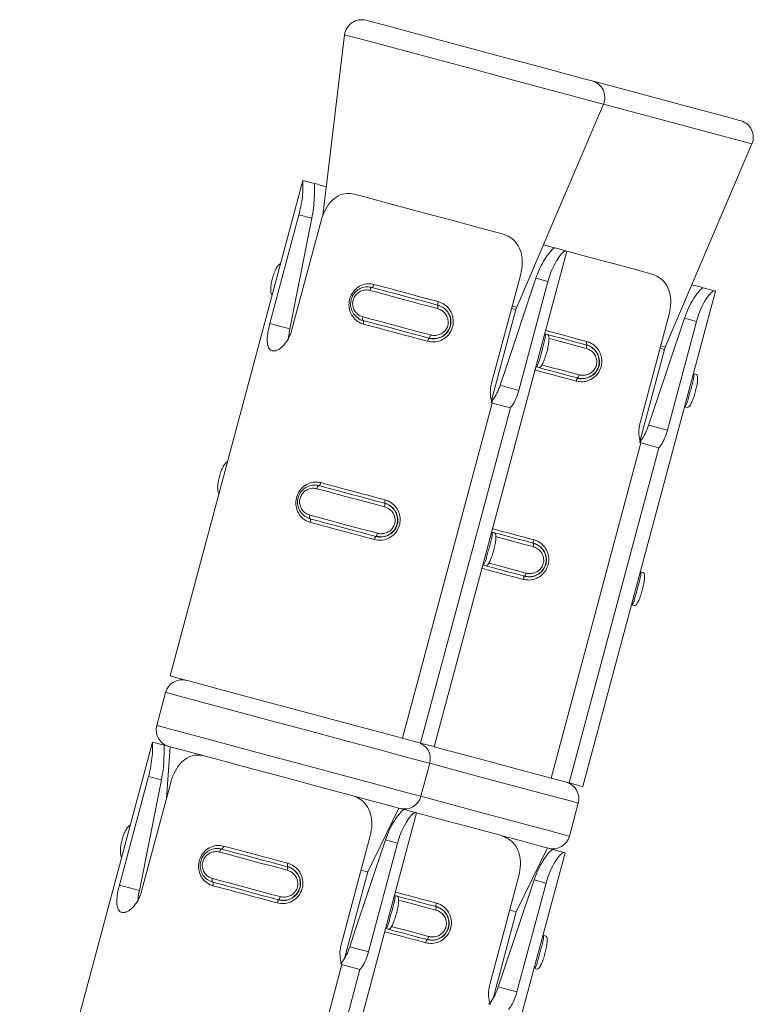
# Model space of a CAD drawing. Header units: millimetres. Extents: x -172 to 1038, y -1779 to -162.
# Tile 46 of 63: x 61 to 83, y -191 to -162. Entities that reach past the tile are written whole.
import ezdxf

# ---------------------------------------------------------------- set-up
doc = ezdxf.new("R2010")
doc.units = ezdxf.units.MM

msp = doc.modelspace()

# ---------------------------------------------------------------- linework, layer by layer
at = {"color": 7, "linetype": 'Continuous', "lineweight": 15}
for p, q in [((70.985, -162.276), (70.348, -167.559)), ((76.018, -170.244), (78.555, -164.304)), ((80.364, -171.409), (82.901, -165.469)), ((69.76, -166.533), (65.877, -181.022)), ((69.76, -166.533), (70.107, -166.626)), ((68.795, -170.72), (69.647, -167.538)), ((69.647, -167.538), (70.025, -167.639)), ((70.025, -167.639), (69.38, -170.877)), ((70.297, -167.712), (69.444, -170.894)), ((73.605, -183.092), (77.487, -168.604)), ((77.455, -168.595), (77.131, -168.508)), ((77.455, -168.595), (77.487, -168.604)), ((75.283, -172.459), (76.135, -169.277)), ((76.933, -169.49), (76.08, -172.672)), ((76.933, -169.49), (76.58, -169.396)), ((77.952, -184.257), (81.834, -169.768)), ((81.801, -169.76), (81.477, -169.673)), ((81.801, -169.76), (81.834, -169.768)), ((73.715, -170.181), (73.709, -170.179)), ((75.283, -172.965), (75.994, -170.311)), ((79.63, -173.623), (80.482, -170.441)), ((81.279, -170.655), (80.427, -173.837)), ((81.279, -170.655), (80.926, -170.56)), ((68.795, -170.72), (69.38, -170.877)), ((73.456, -171.147), (73.451, -171.145)), ((76.843, -171.019), (76.923, -171.041)), ((78.061, -171.346), (78.056, -171.344)), ((79.63, -174.129), (80.341, -171.476)), ((76.584, -171.985), (76.665, -172.007)), ((77.802, -172.311), (77.797, -172.31)), ((81.189, -172.184), (81.27, -172.205)), ((76.08, -172.672), (75.533, -172.525)), ((72.677, -182.844), (75.303, -173.043)), ((75.834, -173.185), (73.208, -182.986)), ((75.303, -173.043), (75.834, -173.185)), ((80.931, -173.15), (81.011, -173.171)), ((80.427, -173.837), (79.879, -173.69)), ((77.023, -184.008), (79.65, -174.207)), ((80.181, -174.35), (77.555, -184.151)), ((79.65, -174.207), (80.181, -174.35)), ((72.162, -175.976), (72.156, -175.975)), ((71.903, -176.942), (71.898, -176.941)), ((75.29, -176.815), (75.37, -176.836)), ((76.508, -177.141), (76.503, -177.14)), ((75.031, -177.78), (75.112, -177.802)), ((76.25, -178.107), (76.244, -178.106)), ((79.636, -177.979), (79.717, -178.001)), ((79.378, -178.945), (79.458, -178.967)), ((65.748, -181.505), (65.489, -182.471)), ((65.36, -182.954), (61.478, -197.443)), ((65.36, -182.954), (65.707, -183.047)), ((72.677, -182.844), (72.801, -182.877)), ((73.208, -182.986), (72.801, -182.877)), ((65.876, -183.092), (65.77, -184.604)), ((73.217, -184.541), (73.475, -183.575)), ((64.395, -187.141), (65.247, -183.959)), ((65.625, -184.06), (64.98, -187.298)), ((65.897, -184.133), (65.044, -187.315)), ((65.247, -183.959), (65.625, -184.06)), ((77.023, -184.008), (77.148, -184.042)), ((77.555, -184.151), (77.148, -184.042)), ((77.563, -185.706), (77.822, -184.74)), ((69.205, -199.513), (73.087, -185.024)), ((71.66, -186.754), (72.571, -184.886)), ((73.055, -185.016), (72.731, -184.929)), ((73.055, -185.016), (73.087, -185.024)), ((70.883, -188.879), (71.736, -185.697)), ((72.533, -185.911), (71.68, -189.093)), ((72.533, -185.911), (72.18, -185.816)), ((73.552, -200.678), (77.434, -186.189)), ((76.006, -187.918), (76.918, -186.051)), ((77.401, -186.18), (77.077, -186.093)), ((77.401, -186.18), (77.434, -186.189)), ((69.315, -186.602), (69.309, -186.6)), ((70.981, -189.286), (71.66, -186.754)), ((75.23, -190.044), (76.082, -186.862)), ((76.879, -187.076), (76.027, -190.258)), ((76.879, -187.076), (76.527, -186.981)), ((64.395, -187.141), (64.98, -187.298)), ((69.056, -187.568), (69.051, -187.566)), ((72.443, -187.44), (72.523, -187.461)), ((73.661, -187.766), (73.656, -187.765)), ((75.328, -190.451), (76.006, -187.918)), ((72.184, -188.406), (72.265, -188.427)), ((73.403, -188.732), (73.397, -188.731)), ((76.789, -188.604), (76.87, -188.626)), ((71.68, -189.093), (71.133, -188.946)), ((68.277, -199.264), (70.903, -189.463)), ((71.434, -189.606), (68.808, -199.407)), ((70.903, -189.463), (71.434, -189.606)), ((76.531, -189.57), (76.611, -189.592)), ((76.027, -190.258), (75.479, -190.111))]:
    msp.add_line(p, q, dxfattribs=at)
at = {"color": 8, "linetype": 'Continuous', "lineweight": 15}
msp.add_line((71.166, -162.324), (70.985, -162.276), dxfattribs=at)
at = {"color": 7, "linetype": 'Continuous', "lineweight": 15, "flags": 128}
for points in [[(71.611, -161.853), (71.645, -161.862), (71.978, -161.951), (72.629, -162.125), (73.528, -162.366), (74.577, -162.647), (75.664, -162.939), (76.669, -163.208), (77.485, -163.427), (78.023, -163.571), (78.224, -163.624), (78.224, -163.625)], [(78.224, -163.625), (78.924, -163.812), (80.01, -164.103), (81.016, -164.373), (81.832, -164.591), (82.369, -164.735), (82.57, -164.789), (82.571, -164.789)], [(70.107, -166.626), (70.157, -166.639), (70.272, -166.67), (70.449, -166.718), (70.45, -166.718)], [(71.275, -166.939), (71.755, -167.068), (72.277, -167.207), (72.828, -167.355), (73.396, -167.507), (73.97, -167.661), (74.536, -167.813), (75.081, -167.959), (75.595, -168.097)], [(76.797, -168.419), (76.954, -168.461), (77.078, -168.494), (77.131, -168.508)], [(77.455, -168.595), (77.743, -168.672), (78.316, -168.826), (78.882, -168.977), (79.428, -169.124), (79.942, -169.261)], [(75.533, -172.525), (75.667, -172.125), (76.58, -169.396)], [(71.781, -169.663), (71.774, -169.663), (71.767, -169.667), (71.76, -169.675), (71.752, -169.685), (71.744, -169.699), (71.737, -169.715), (71.73, -169.733), (71.725, -169.751)], [(73.703, -170.281), (73.456, -170.215), (73.207, -170.148), (72.956, -170.081), (72.706, -170.014), (72.457, -169.947), (72.209, -169.881), (71.965, -169.816), (71.725, -169.751)], [(71.781, -169.663), (72.015, -169.725), (72.253, -169.789), (72.495, -169.854), (72.738, -169.919), (72.982, -169.985), (73.226, -170.05), (73.469, -170.115), (73.709, -170.179)], [(71.841, -169.575), (71.835, -169.594), (71.829, -169.612), (71.822, -169.628), (71.814, -169.641), (71.807, -169.652), (71.799, -169.66), (71.792, -169.664), (71.786, -169.664)], [(71.841, -169.575), (72.07, -169.637), (72.303, -169.699), (72.538, -169.762), (72.775, -169.826), (73.013, -169.889), (73.251, -169.953), (73.487, -170.016), (73.723, -170.079)], [(81.144, -169.583), (81.301, -169.625), (81.424, -169.659), (81.477, -169.673)], [(71.518, -170.524), (71.513, -170.543), (71.51, -170.562), (71.508, -170.579), (71.508, -170.595), (71.51, -170.608), (71.512, -170.618), (71.517, -170.625), (71.522, -170.629)], [(71.518, -170.524), (71.758, -170.588), (72.002, -170.654), (72.25, -170.72), (72.499, -170.787), (72.749, -170.854), (73, -170.921), (73.249, -170.988), (73.496, -171.054)], [(73.451, -171.145), (73.21, -171.081), (72.967, -171.016), (72.723, -170.95), (72.479, -170.885), (72.236, -170.82), (71.995, -170.755), (71.756, -170.691), (71.522, -170.629)], [(71.527, -170.63), (71.532, -170.633), (71.536, -170.64), (71.539, -170.651), (71.54, -170.664), (71.54, -170.679), (71.538, -170.697), (71.535, -170.715), (71.53, -170.734)], [(79.879, -173.69), (80.013, -173.29), (80.926, -170.56)], [(73.412, -171.239), (73.177, -171.176), (72.94, -171.112), (72.702, -171.048), (72.464, -170.985), (72.227, -170.921), (71.992, -170.858), (71.76, -170.796), (71.53, -170.734)], [(76.923, -171.041), (77.084, -171.084), (77.328, -171.149), (77.572, -171.215), (77.815, -171.28), (78.056, -171.344)], [(77.797, -172.31), (77.556, -172.246), (77.314, -172.18), (77.07, -172.115), (76.826, -172.05), (76.665, -172.007)], [(70.228, -175.458), (70.222, -175.459), (70.214, -175.463), (70.207, -175.47), (70.199, -175.481), (70.191, -175.494), (70.184, -175.51), (70.177, -175.528), (70.172, -175.547)], [(72.15, -176.077), (71.903, -176.011), (71.654, -175.944), (71.404, -175.877), (71.153, -175.81), (70.904, -175.743), (70.656, -175.677), (70.412, -175.611), (70.172, -175.547)], [(70.228, -175.458), (70.462, -175.521), (70.7, -175.585), (70.942, -175.649), (71.185, -175.715), (71.429, -175.78), (71.673, -175.845), (71.916, -175.91), (72.156, -175.975)], [(70.288, -175.371), (70.283, -175.39), (70.276, -175.407), (70.269, -175.423), (70.261, -175.437), (70.254, -175.448), (70.246, -175.455), (70.239, -175.459), (70.233, -175.46)], [(70.288, -175.371), (70.517, -175.432), (70.75, -175.495), (70.985, -175.558), (71.222, -175.621), (71.46, -175.685), (71.698, -175.749), (71.935, -175.812), (72.17, -175.875)], [(69.965, -176.319), (69.96, -176.339), (69.957, -176.357), (69.955, -176.375), (69.955, -176.39), (69.957, -176.403), (69.96, -176.414), (69.964, -176.421), (69.969, -176.424)], [(69.965, -176.319), (70.205, -176.384), (70.449, -176.449), (70.697, -176.516), (70.946, -176.582), (71.196, -176.65), (71.447, -176.717), (71.696, -176.783), (71.943, -176.85)], [(71.898, -176.941), (71.657, -176.876), (71.414, -176.811), (71.17, -176.746), (70.926, -176.681), (70.683, -176.615), (70.442, -176.551), (70.203, -176.487), (69.969, -176.424)], [(69.974, -176.426), (69.98, -176.429), (69.984, -176.436), (69.986, -176.446), (69.987, -176.459), (69.987, -176.475), (69.985, -176.492), (69.982, -176.511), (69.978, -176.53)], [(71.859, -177.034), (71.624, -176.971), (71.387, -176.908), (71.149, -176.844), (70.911, -176.78), (70.674, -176.717), (70.439, -176.654), (70.207, -176.591), (69.978, -176.53)], [(75.37, -176.836), (75.531, -176.879), (75.776, -176.945), (76.019, -177.01), (76.262, -177.075), (76.503, -177.14)], [(76.244, -178.106), (76.004, -178.041), (75.761, -177.976), (75.517, -177.911), (75.273, -177.845), (75.112, -177.802)], [(65.877, -181.022), (65.878, -181.022), (66.077, -181.075), (66.606, -181.217), (67.418, -181.435), (68.44, -181.708), (69.579, -182.014), (70.733, -182.323), (71.798, -182.608), (72.677, -182.844)], [(65.707, -183.047), (65.757, -183.06), (65.843, -183.083)], [(66.875, -183.36), (66.218, -183.184), (65.878, -183.093), (65.843, -183.083)], [(73.208, -182.986), (73.558, -183.08), (73.605, -183.092)], [(66.875, -183.36), (67.355, -183.488), (67.877, -183.628), (68.428, -183.776), (68.996, -183.928), (69.57, -184.082), (70.136, -184.233), (70.681, -184.38), (71.195, -184.517)], [(73.605, -183.092), (73.926, -183.178), (75.08, -183.488), (76.145, -183.773), (77.023, -184.008)], [(77.555, -184.151), (77.905, -184.245), (77.952, -184.257)], [(72.604, -184.895), (72.604, -184.895), (72.398, -184.84), (71.848, -184.692), (71.222, -184.524)], [(72.604, -184.895), (72.678, -184.915), (72.731, -184.929)], [(73.055, -185.016), (73.343, -185.093), (73.916, -185.246), (74.482, -185.398), (75.028, -185.544), (75.542, -185.682)], [(71.133, -188.946), (71.267, -188.546), (72.18, -185.816)], [(76.951, -186.06), (76.95, -186.059), (76.745, -186.004), (76.195, -185.857), (75.557, -185.686)], [(67.381, -186.083), (67.375, -186.084), (67.367, -186.088), (67.36, -186.095), (67.352, -186.106), (67.344, -186.12), (67.337, -186.136), (67.33, -186.153), (67.325, -186.172)], [(69.303, -186.702), (69.056, -186.636), (68.807, -186.569), (68.557, -186.502), (68.306, -186.435), (68.057, -186.368), (67.809, -186.302), (67.565, -186.236), (67.325, -186.172)], [(67.381, -186.083), (67.615, -186.146), (67.853, -186.21), (68.095, -186.275), (68.338, -186.34), (68.582, -186.405), (68.826, -186.471), (69.069, -186.536), (69.309, -186.6)], [(67.441, -185.996), (67.436, -186.015), (67.429, -186.032), (67.422, -186.048), (67.414, -186.062), (67.407, -186.073), (67.399, -186.081), (67.392, -186.085), (67.386, -186.085)], [(67.441, -185.996), (67.67, -186.057), (67.903, -186.12), (68.138, -186.183), (68.375, -186.246), (68.613, -186.31), (68.851, -186.374), (69.088, -186.437), (69.323, -186.5)], [(76.951, -186.06), (77.024, -186.079), (77.077, -186.093)], [(71.466, -186.702), (71.593, -186.736), (71.66, -186.754)], [(67.118, -186.945), (67.113, -186.964), (67.11, -186.982), (67.108, -187), (67.108, -187.015), (67.11, -187.029), (67.112, -187.039), (67.117, -187.046), (67.122, -187.049)], [(67.118, -186.945), (67.358, -187.009), (67.602, -187.075), (67.85, -187.141), (68.099, -187.208), (68.349, -187.275), (68.6, -187.342), (68.849, -187.409), (69.096, -187.475)], [(69.051, -187.566), (68.81, -187.502), (68.567, -187.437), (68.323, -187.371), (68.079, -187.306), (67.836, -187.241), (67.595, -187.176), (67.356, -187.112), (67.122, -187.049)], [(67.127, -187.051), (67.133, -187.054), (67.137, -187.061), (67.139, -187.071), (67.14, -187.085), (67.14, -187.1), (67.138, -187.118), (67.135, -187.136), (67.131, -187.155)], [(75.479, -190.111), (75.614, -189.71), (76.527, -186.981)], [(69.012, -187.659), (68.777, -187.596), (68.54, -187.533), (68.302, -187.469), (68.064, -187.405), (67.827, -187.342), (67.592, -187.279), (67.36, -187.217), (67.131, -187.155)], [(72.523, -187.461), (72.684, -187.505), (72.929, -187.57), (73.172, -187.635), (73.415, -187.7), (73.656, -187.765)], [(75.813, -187.867), (75.939, -187.9), (76.006, -187.918)], [(73.397, -188.731), (73.157, -188.666), (72.914, -188.601), (72.67, -188.536), (72.426, -188.47), (72.263, -188.427)]]:
    msp.add_lwpolyline(points, dxfattribs=at)
at = {"color": 8, "linetype": 'Continuous', "lineweight": 15, "flags": 128}
for points in [[(78.555, -164.304), (78.555, -164.304), (78.365, -164.253), (77.823, -164.108), (76.983, -163.883), (75.926, -163.6), (74.755, -163.286), (73.586, -162.973), (72.533, -162.691), (71.699, -162.467), (71.166, -162.324)], [(82.901, -165.469), (82.901, -165.469), (82.712, -165.418), (82.17, -165.273), (81.329, -165.048), (80.272, -164.764), (79.102, -164.451), (78.555, -164.304)], [(75.994, -170.311), (75.992, -170.31), (75.867, -170.277)], [(75.886, -170.209), (76.015, -170.243), (76.018, -170.244)], [(76.86, -170.92), (76.885, -170.927), (77.122, -170.99), (77.359, -171.054), (77.597, -171.118), (77.834, -171.181), (78.069, -171.244)], [(78.049, -171.446), (77.802, -171.38), (77.553, -171.313), (77.303, -171.246), (77.053, -171.179), (76.961, -171.154)], [(80.341, -171.476), (80.339, -171.475), (80.214, -171.442)], [(80.232, -171.373), (80.362, -171.408), (80.364, -171.409)], [(77.759, -172.403), (77.524, -172.34), (77.287, -172.277), (77.049, -172.213), (76.811, -172.149), (76.574, -172.086), (76.555, -172.081)], [(76.748, -171.925), (76.846, -171.952), (77.096, -172.019), (77.346, -172.086), (77.595, -172.152), (77.842, -172.219)], [(75.307, -176.716), (75.332, -176.722), (75.569, -176.786), (75.807, -176.85), (76.044, -176.913), (76.281, -176.977), (76.516, -177.04)], [(76.496, -177.241), (76.25, -177.175), (76, -177.109), (75.75, -177.041), (75.5, -176.974), (75.408, -176.95)], [(76.206, -178.199), (75.971, -178.136), (75.734, -178.072), (75.496, -178.009), (75.258, -177.945), (75.021, -177.881), (75.002, -177.876)], [(75.195, -177.721), (75.293, -177.747), (75.543, -177.814), (75.793, -177.881), (76.042, -177.948), (76.289, -178.014)], [(73.475, -183.575), (73.316, -183.533), (72.828, -183.402), (72.054, -183.195), (71.063, -182.929), (69.943, -182.629), (68.794, -182.321), (67.717, -182.032), (66.809, -181.789), (66.149, -181.612), (65.798, -181.518), (65.748, -181.505)], [(65.489, -182.471), (65.539, -182.484), (65.891, -182.578), (66.55, -182.755), (67.458, -182.998), (68.535, -183.287), (69.684, -183.595), (70.804, -183.895), (71.795, -184.16), (72.569, -184.368), (73.057, -184.499), (73.217, -184.541)], [(77.822, -184.74), (77.663, -184.697), (77.175, -184.567), (76.401, -184.359), (75.41, -184.094), (74.29, -183.794), (73.475, -183.575)], [(73.217, -184.541), (74.031, -184.76), (75.151, -185.06), (76.142, -185.325), (76.916, -185.533), (77.404, -185.663), (77.563, -185.706)], [(72.466, -187.342), (72.485, -187.347), (72.722, -187.411), (72.96, -187.475), (73.197, -187.538), (73.434, -187.602), (73.669, -187.665)], [(73.649, -187.867), (73.403, -187.8), (73.153, -187.734), (72.903, -187.667), (72.653, -187.6), (72.561, -187.575)], [(73.359, -188.824), (73.124, -188.761), (72.887, -188.698), (72.649, -188.634), (72.411, -188.57), (72.174, -188.507), (72.155, -188.502)], [(72.348, -188.346), (72.446, -188.372), (72.696, -188.439), (72.946, -188.506), (73.195, -188.573), (73.442, -188.639)]]:
    msp.add_lwpolyline(points, dxfattribs=at)
at = {"color": 7, "linetype": 'Continuous', "lineweight": 15}
for centre, radius, start, end in [((71.481, -162.336), 0.5, 75, 173.1301), ((78.095, -164.108), 0.5, 336.8699, 75), ((82.442, -165.272), 0.5, 336.8699, 75), ((73.859, -170.141), 0.15, 155.7524, 195.3587), ((73.573, -170.222), 0.143, 335.3089, 17.2167), ((76.477, -170.44), 0.5, 156.8699, 165), ((73.561, -171.254), 0.15, 134.6457, 174.2364), ((73.354, -171.041), 0.143, 312.7838, 354.7003), ((78.206, -171.306), 0.15, 155.7508, 195.3687), ((77.92, -171.386), 0.142, 335.2924, 17.2332), ((80.824, -171.605), 0.5, 156.8699, 165), ((77.908, -172.418), 0.15, 134.6446, 174.2519), ((77.7, -172.205), 0.143, 312.7846, 354.7068), ((72.306, -175.937), 0.15, 155.7301, 195.3811), ((72.02, -176.017), 0.143, 335.3065, 17.2024), ((72.008, -177.049), 0.15, 134.5868, 174.2953), ((71.801, -176.836), 0.143, 312.8005, 354.6836), ((76.653, -177.101), 0.15, 155.7616, 195.3663), ((76.367, -177.182), 0.143, 335.3089, 17.2167), ((76.355, -178.214), 0.15, 134.629, 174.2379), ((76.148, -178.001), 0.142, 312.7628, 354.7063), ((66.231, -181.634), 0.5, 75, 165), ((65.972, -182.6), 0.5, 165, 255), ((72.992, -183.446), 0.5, 345, 75), ((77.339, -184.611), 0.5, 345, 75), ((72.734, -184.412), 0.5, 255, 345), ((77.08, -185.577), 0.5, 255, 345), ((69.459, -186.562), 0.15, 155.7428, 195.3684), ((69.173, -186.642), 0.143, 335.3134, 17.2121), ((69.161, -187.674), 0.15, 134.6156, 174.2664), ((68.954, -187.461), 0.143, 312.8005, 354.6836), ((73.806, -187.727), 0.15, 155.7524, 195.3587), ((73.52, -187.807), 0.142, 335.2894, 17.2195), ((73.508, -188.839), 0.15, 134.6457, 174.2364), ((73.3, -188.626), 0.143, 312.7838, 354.7003)]:
    msp.add_arc(centre, radius, start, end, dxfattribs=at)
for points, knots in [([(69.647, -167.538), (69.666, -167.461), (69.712, -167.277), (69.752, -166.999), (69.768, -166.748), (69.766, -166.582), (69.762, -166.535), (69.76, -166.533), (69.76, -166.533)], [0, 0, 0, 0, 0.147067, 0.351354, 0.555296, 0.760033, 0.971383, 1, 1, 1, 1]), ([(70.107, -166.626), (70.105, -166.632), (70.099, -166.644), (70.103, -166.788), (70.1, -167.039), (70.078, -167.335), (70.042, -167.54), (70.025, -167.639)], [0, 0, 0, 0, 0.1732, 0.407731, 0.615907, 0.813568, 1, 1, 1, 1]), ([(71.275, -166.939), (71.18, -166.925), (70.99, -166.896), (70.725, -167.009), (70.51, -167.225), (70.37, -167.475), (70.317, -167.646), (70.297, -167.712)], [0, 0, 0, 0, 0.22711, 0.454909, 0.667253, 0.872127, 1, 1, 1, 1]), ([(76.135, -169.277), (76.157, -169.168), (76.199, -168.951), (76.159, -168.636), (76.036, -168.373), (75.841, -168.185), (75.674, -168.125), (75.595, -168.097)], [0, 0, 0, 0, 0.204172, 0.40838, 0.61232, 0.818129, 1, 1, 1, 1]), ([(76.58, -169.396), (76.618, -169.293), (76.695, -169.088), (76.843, -168.826), (76.981, -168.635), (77.089, -168.521), (77.117, -168.512), (77.131, -168.508)], [0, 0, 0, 0, 0.20132, 0.402867, 0.60171, 0.799283, 1, 1, 1, 1]), ([(77.455, -168.595), (77.433, -168.6), (77.391, -168.611), (77.26, -168.76), (77.116, -168.995), (77.002, -169.252), (76.952, -169.424), (76.933, -169.49)], [0, 0, 0, 0, 0.227118, 0.45491, 0.667253, 0.872124, 1, 1, 1, 1]), ([(69.106, -168.972), (69.102, -168.973), (69.076, -168.976), (69.023, -169.041), (68.954, -169.158), (68.895, -169.313), (68.851, -169.473), (68.825, -169.626), (68.82, -169.759), (68.832, -169.851), (68.854, -169.877), (68.861, -169.886)], [0, 0, 0, 0, 0.022975, 0.161315, 0.300079, 0.433756, 0.559394, 0.680923, 0.804916, 0.935083, 1, 1, 1, 1]), ([(80.482, -170.441), (80.503, -170.333), (80.546, -170.116), (80.506, -169.801), (80.383, -169.537), (80.188, -169.349), (80.02, -169.289), (79.942, -169.261)], [0, 0, 0, 0, 0.204187, 0.408374, 0.612328, 0.818131, 1, 1, 1, 1]), ([(71.53, -170.734), (71.502, -170.725), (71.409, -170.695), (71.277, -170.601), (71.165, -170.444), (71.109, -170.264), (71.109, -170.072), (71.169, -169.88), (71.292, -169.712), (71.463, -169.596), (71.656, -169.544), (71.782, -169.565), (71.841, -169.575)], [0, 0, 0, 0, 0.049967, 0.160723, 0.265969, 0.36526, 0.462978, 0.565674, 0.676016, 0.789422, 0.900464, 1, 1, 1, 1]), ([(71.522, -170.629), (71.522, -170.629), (71.464, -170.629), (71.362, -170.557), (71.238, -170.441), (71.166, -170.279), (71.152, -170.106), (71.193, -169.945), (71.28, -169.809), (71.404, -169.705), (71.557, -169.649), (71.69, -169.636), (71.762, -169.663), (71.781, -169.663), (71.781, -169.663)], [0, 0, 0, 0, 0.000039, 0.112216, 0.224482, 0.337095, 0.445595, 0.547542, 0.646167, 0.746793, 0.852432, 0.963254, 0.999961, 1, 1, 1, 1]), ([(71.725, -169.751), (71.71, -169.748), (71.65, -169.734), (71.543, -169.737), (71.418, -169.784), (71.317, -169.865), (71.247, -169.974), (71.213, -170.104), (71.225, -170.243), (71.286, -170.371), (71.386, -170.474), (71.474, -170.507), (71.518, -170.524)], [0, 0, 0, 0, 0.037278, 0.14982, 0.25627, 0.35642, 0.453443, 0.553219, 0.659995, 0.772417, 0.88591, 1, 1, 1, 1]), ([(80.926, -170.56), (80.965, -170.458), (81.042, -170.253), (81.19, -169.991), (81.328, -169.799), (81.436, -169.686), (81.463, -169.677), (81.477, -169.673)], [0, 0, 0, 0, 0.2013053, 0.4028694, 0.6017067, 0.7992805, 1, 1, 1, 1]), ([(81.801, -169.76), (81.78, -169.765), (81.737, -169.775), (81.606, -169.925), (81.463, -170.159), (81.349, -170.417), (81.299, -170.589), (81.279, -170.655)], [0, 0, 0, 0, 0.227119, 0.454908, 0.667251, 0.872123, 1, 1, 1, 1]), ([(73.723, -170.079), (73.752, -170.089), (73.847, -170.12), (73.986, -170.216), (74.104, -170.374), (74.164, -170.556), (74.167, -170.748), (74.106, -170.94), (73.98, -171.107), (73.803, -171.221), (73.603, -171.271), (73.473, -171.249), (73.412, -171.239)], [0, 0, 0, 0, 0.049963, 0.160721, 0.265973, 0.365253, 0.462976, 0.565668, 0.676017, 0.789428, 0.900471, 1, 1, 1, 1]), ([(73.709, -170.179), (73.709, -170.179), (73.761, -170.205), (73.877, -170.24), (74.002, -170.373), (74.079, -170.532), (74.094, -170.706), (74.053, -170.867), (73.964, -171.003), (73.838, -171.104), (73.679, -171.165), (73.547, -171.161), (73.468, -171.154), (73.451, -171.145), (73.451, -171.145)], [0, 0, 0, 0, 0.000043, 0.112214, 0.224483, 0.3371, 0.445584, 0.547539, 0.646176, 0.746788, 0.852428, 0.963252, 0.999957, 1, 1, 1, 1]), ([(73.456, -171.147), (73.456, -171.147), (73.504, -171.171), (73.622, -171.167), (73.788, -171.137), (73.94, -171.041), (74.048, -170.902), (74.099, -170.741), (74.096, -170.58), (74.042, -170.429), (73.94, -170.293), (73.82, -170.224), (73.741, -170.181), (73.715, -170.181), (73.715, -170.181)], [0, 0, 0, 0, 0.000042, 0.101132, 0.213611, 0.327133, 0.435874, 0.53619, 0.632082, 0.730796, 0.836857, 0.949303, 0.999962, 1, 1, 1, 1]), ([(73.496, -171.054), (73.511, -171.057), (73.573, -171.072), (73.684, -171.069), (73.813, -171.024), (73.917, -170.943), (73.989, -170.835), (74.022, -170.705), (74.008, -170.565), (73.944, -170.436), (73.839, -170.333), (73.748, -170.298), (73.703, -170.281)], [0, 0, 0, 0, 0.037285, 0.149832, 0.256288, 0.35643, 0.453457, 0.553198, 0.659988, 0.772419, 0.885922, 1, 1, 1, 1]), ([(69.444, -170.894), (69.428, -170.945), (69.388, -171.074), (69.284, -171.261), (69.142, -171.422), (68.993, -171.515), (68.864, -171.53), (68.771, -171.465), (68.722, -171.331), (68.717, -171.137), (68.745, -170.923), (68.78, -170.78), (68.795, -170.72)], [0, 0, 0, 0, 0.067543, 0.172846, 0.279378, 0.387322, 0.494689, 0.600405, 0.705953, 0.813029, 0.921039, 1, 1, 1, 1]), ([(69.38, -170.877), (69.364, -170.961), (69.346, -171.052), (69.342, -171.132), (69.341, -171.139)], [0, 0, 0, 0, 0.913798, 1, 1, 1, 1]), ([(76.843, -171.019), (76.843, -171.019), (76.843, -171.019), (76.868, -171.044), (76.855, -171.122), (76.827, -171.25), (76.784, -171.407), (76.741, -171.57), (76.701, -171.719), (76.665, -171.847), (76.629, -171.943), (76.608, -171.985), (76.584, -171.985), (76.584, -171.985), (76.584, -171.985)], [0, 0, 0, 0, 0.0000367, 0.1011228, 0.2136023, 0.3271247, 0.4358707, 0.5361963, 0.6320827, 0.7307875, 0.8368597, 0.9493082, 0.9999633, 1, 1, 1, 1]), ([(76.665, -172.007), (76.665, -172.007), (76.679, -172.007), (76.712, -172), (76.767, -171.92), (76.823, -171.795), (76.875, -171.64), (76.919, -171.479), (76.95, -171.328), (76.967, -171.197), (76.965, -171.095), (76.946, -171.053), (76.928, -171.041), (76.923, -171.041), (76.923, -171.041)], [0, 0, 0, 0, 0.000039, 0.112217, 0.224492, 0.337098, 0.445591, 0.547535, 0.646167, 0.746789, 0.852417, 0.963245, 0.999961, 1, 1, 1, 1]), ([(78.069, -171.244), (78.099, -171.254), (78.194, -171.284), (78.332, -171.38), (78.451, -171.539), (78.511, -171.72), (78.514, -171.913), (78.453, -172.104), (78.327, -172.272), (78.149, -172.386), (77.95, -172.436), (77.82, -172.414), (77.759, -172.403)], [0, 0, 0, 0, 0.049967, 0.160721, 0.265974, 0.365266, 0.462973, 0.565664, 0.676027, 0.789425, 0.900468, 1, 1, 1, 1]), ([(78.056, -171.344), (78.056, -171.344), (78.114, -171.344), (78.221, -171.417), (78.349, -171.534), (78.425, -171.698), (78.441, -171.87), (78.399, -172.032), (78.311, -172.168), (78.184, -172.27), (78.027, -172.325), (77.891, -172.338), (77.816, -172.31), (77.797, -172.31), (77.797, -172.31)], [0, 0, 0, 0, 0.000039, 0.112213, 0.224492, 0.337093, 0.445577, 0.547532, 0.646164, 0.74679, 0.852428, 0.963251, 0.999961, 1, 1, 1, 1]), ([(77.802, -172.311), (77.803, -172.311), (77.851, -172.336), (77.968, -172.332), (78.135, -172.302), (78.287, -172.206), (78.395, -172.067), (78.446, -171.906), (78.442, -171.745), (78.389, -171.592), (78.286, -171.462), (78.169, -171.375), (78.086, -171.358), (78.061, -171.346), (78.061, -171.346)], [0, 0, 0, 0, 0.0000413, 0.1011323, 0.2136118, 0.3271381, 0.4358767, 0.5361947, 0.63207, 0.7307869, 0.8368598, 0.9493053, 0.9999587, 1, 1, 1, 1]), ([(77.842, -172.219), (77.858, -172.222), (77.92, -172.236), (78.03, -172.234), (78.159, -172.189), (78.263, -172.108), (78.336, -172), (78.369, -171.87), (78.355, -171.73), (78.29, -171.601), (78.186, -171.497), (78.095, -171.463), (78.049, -171.446)], [0, 0, 0, 0, 0.037289, 0.149826, 0.256283, 0.356424, 0.453449, 0.553214, 0.660005, 0.772417, 0.885917, 1, 1, 1, 1]), ([(81.189, -172.184), (81.189, -172.184), (81.196, -172.184), (81.211, -172.209), (81.202, -172.287), (81.173, -172.415), (81.131, -172.572), (81.088, -172.734), (81.048, -172.884), (81.012, -173.012), (80.977, -173.108), (80.951, -173.149), (80.934, -173.15), (80.931, -173.15), (80.931, -173.15)], [0, 0, 0, 0, 0.000037, 0.101131, 0.213603, 0.327135, 0.435865, 0.536191, 0.632078, 0.730796, 0.836856, 0.949307, 0.999963, 1, 1, 1, 1]), ([(81.011, -173.171), (81.011, -173.171), (81.026, -173.171), (81.059, -173.164), (81.113, -173.085), (81.17, -172.96), (81.222, -172.805), (81.265, -172.643), (81.297, -172.493), (81.314, -172.36), (81.311, -172.264), (81.293, -172.205), (81.274, -172.214), (81.27, -172.205), (81.27, -172.205)], [0, 0, 0, 0, 0.0000387, 0.1122151, 0.2244867, 0.337104, 0.4455803, 0.5475418, 0.6461734, 0.7467923, 0.8524235, 0.9632456, 0.999957, 1, 1, 1, 1]), ([(75.303, -173.043), (75.3, -173.034), (75.272, -172.961), (75.24, -172.799), (75.249, -172.6), (75.276, -172.488), (75.283, -172.459)], [0, 0, 0, 0, 0.0502493, 0.4520737, 0.854482, 1, 1, 1, 1]), ([(75.261, -173.031), (75.303, -172.979), (75.387, -172.873), (75.476, -172.685), (75.518, -172.566), (75.533, -172.525)], [0, 0, 0, 0, 0.397348, 0.795373, 1, 1, 1, 1]), ([(76.08, -172.672), (76.055, -172.752), (76.006, -172.911), (75.916, -173.083), (75.855, -173.159), (75.834, -173.185)], [0, 0, 0, 0, 0.395903, 0.791664, 1, 1, 1, 1]), ([(79.65, -174.207), (79.647, -174.199), (79.619, -174.126), (79.587, -173.964), (79.596, -173.765), (79.622, -173.653), (79.63, -173.623)], [0, 0, 0, 0, 0.050284, 0.452099, 0.854489, 1, 1, 1, 1]), ([(79.608, -174.196), (79.65, -174.143), (79.733, -174.038), (79.823, -173.85), (79.865, -173.731), (79.879, -173.69)], [0, 0, 0, 0, 0.397354, 0.795381, 1, 1, 1, 1]), ([(80.427, -173.837), (80.402, -173.916), (80.353, -174.076), (80.263, -174.248), (80.202, -174.324), (80.181, -174.35)], [0, 0, 0, 0, 0.395906, 0.7917, 1, 1, 1, 1]), ([(67.553, -174.768), (67.55, -174.768), (67.523, -174.772), (67.47, -174.836), (67.401, -174.954), (67.342, -175.108), (67.298, -175.269), (67.272, -175.422), (67.267, -175.554), (67.279, -175.647), (67.301, -175.673), (67.308, -175.681)], [0, 0, 0, 0, 0.022975, 0.161318, 0.300075, 0.433771, 0.559407, 0.680937, 0.804928, 0.935092, 1, 1, 1, 1]), ([(69.978, -176.53), (69.949, -176.521), (69.856, -176.491), (69.724, -176.396), (69.612, -176.24), (69.556, -176.059), (69.556, -175.867), (69.616, -175.676), (69.739, -175.507), (69.91, -175.391), (70.103, -175.34), (70.229, -175.361), (70.288, -175.371)], [0, 0, 0, 0, 0.049974, 0.160724, 0.265981, 0.365258, 0.462976, 0.56567, 0.676028, 0.789426, 0.900471, 1, 1, 1, 1]), ([(69.969, -176.424), (69.969, -176.424), (69.917, -176.398), (69.806, -176.365), (69.686, -176.233), (69.612, -176.075), (69.599, -175.902), (69.641, -175.74), (69.727, -175.604), (69.851, -175.502), (70.005, -175.44), (70.134, -175.444), (70.211, -175.45), (70.228, -175.458), (70.228, -175.458)], [0, 0, 0, 0, 0.000043, 0.112219, 0.224497, 0.337104, 0.445585, 0.547533, 0.646173, 0.746785, 0.852421, 0.963251, 0.999957, 1, 1, 1, 1]), ([(70.172, -175.547), (70.157, -175.543), (70.097, -175.53), (69.99, -175.533), (69.865, -175.579), (69.764, -175.661), (69.694, -175.77), (69.66, -175.9), (69.672, -176.039), (69.733, -176.167), (69.833, -176.269), (69.921, -176.303), (69.965, -176.319)], [0, 0, 0, 0, 0.037273, 0.149814, 0.256282, 0.356423, 0.453451, 0.553202, 0.659998, 0.772419, 0.88592, 1, 1, 1, 1]), ([(72.17, -175.875), (72.199, -175.885), (72.295, -175.915), (72.433, -176.011), (72.551, -176.17), (72.612, -176.351), (72.614, -176.544), (72.553, -176.735), (72.427, -176.903), (72.25, -177.017), (72.05, -177.067), (71.92, -177.045), (71.859, -177.034)], [0, 0, 0, 0, 0.0499631, 0.1607139, 0.2659702, 0.3652619, 0.4629696, 0.5656756, 0.676029, 0.7894251, 0.9004711, 1, 1, 1, 1]), ([(72.156, -175.975), (72.156, -175.975), (72.213, -175.975), (72.322, -176.048), (72.449, -176.165), (72.526, -176.328), (72.541, -176.501), (72.5, -176.663), (72.412, -176.798), (72.285, -176.901), (72.127, -176.956), (71.992, -176.969), (71.916, -176.941), (71.898, -176.941), (71.898, -176.941)], [0, 0, 0, 0, 0.00003, 0.112218, 0.224482, 0.337086, 0.44559, 0.547549, 0.646166, 0.74679, 0.852431, 0.963256, 0.99997, 1, 1, 1, 1]), ([(71.903, -176.942), (71.903, -176.942), (71.956, -176.942), (72.066, -176.975), (72.236, -176.929), (72.387, -176.837), (72.495, -176.697), (72.546, -176.537), (72.543, -176.376), (72.489, -176.223), (72.387, -176.093), (72.27, -176.007), (72.186, -175.988), (72.162, -175.976), (72.162, -175.976)], [0, 0, 0, 0, 0.000038, 0.101131, 0.213607, 0.327139, 0.435876, 0.536196, 0.632071, 0.730789, 0.836846, 0.949304, 0.999958, 1, 1, 1, 1]), ([(71.943, -176.85), (71.958, -176.853), (72.02, -176.867), (72.131, -176.865), (72.26, -176.82), (72.364, -176.739), (72.436, -176.631), (72.469, -176.501), (72.455, -176.361), (72.391, -176.232), (72.286, -176.128), (72.195, -176.094), (72.15, -176.077)], [0, 0, 0, 0, 0.03728, 0.149828, 0.256285, 0.356427, 0.453449, 0.553213, 0.660003, 0.772415, 0.885911, 1, 1, 1, 1]), ([(75.29, -176.815), (75.29, -176.815), (75.303, -176.815), (75.308, -176.84), (75.304, -176.918), (75.274, -177.046), (75.232, -177.202), (75.188, -177.365), (75.148, -177.515), (75.112, -177.643), (75.078, -177.739), (75.048, -177.78), (75.038, -177.78), (75.031, -177.78), (75.031, -177.78)], [0, 0, 0, 0, 0.000038, 0.101127, 0.213598, 0.327133, 0.435878, 0.536186, 0.632071, 0.730788, 0.836862, 0.949308, 0.999962, 1, 1, 1, 1]), ([(75.112, -177.802), (75.112, -177.802), (75.126, -177.802), (75.159, -177.795), (75.214, -177.716), (75.27, -177.591), (75.322, -177.435), (75.366, -177.274), (75.397, -177.123), (75.414, -176.992), (75.412, -176.89), (75.393, -176.849), (75.375, -176.836), (75.37, -176.836), (75.37, -176.836)], [0, 0, 0, 0, 0.000039, 0.112217, 0.224492, 0.337111, 0.445588, 0.547547, 0.646162, 0.746784, 0.852423, 0.963245, 0.999961, 1, 1, 1, 1]), ([(76.516, -177.04), (76.546, -177.049), (76.641, -177.08), (76.779, -177.176), (76.898, -177.334), (76.958, -177.516), (76.961, -177.708), (76.9, -177.9), (76.774, -178.067), (76.596, -178.182), (76.397, -178.231), (76.267, -178.209), (76.206, -178.199)], [0, 0, 0, 0, 0.049971, 0.160721, 0.265965, 0.365256, 0.462979, 0.565669, 0.676023, 0.789418, 0.900464, 1, 1, 1, 1]), ([(76.503, -177.14), (76.503, -177.14), (76.555, -177.166), (76.671, -177.2), (76.795, -177.333), (76.872, -177.492), (76.888, -177.666), (76.847, -177.828), (76.758, -177.963), (76.632, -178.065), (76.473, -178.125), (76.341, -178.121), (76.261, -178.114), (76.244, -178.106), (76.244, -178.106)], [0, 0, 0, 0, 0.000043, 0.112221, 0.224484, 0.337104, 0.445587, 0.547543, 0.646159, 0.746782, 0.852419, 0.963243, 0.999957, 1, 1, 1, 1]), ([(76.25, -178.107), (76.25, -178.107), (76.304, -178.107), (76.412, -178.14), (76.583, -178.094), (76.734, -178.002), (76.842, -177.862), (76.893, -177.702), (76.889, -177.54), (76.836, -177.389), (76.734, -177.253), (76.614, -177.184), (76.536, -177.141), (76.508, -177.141), (76.508, -177.141)], [0, 0, 0, 0, 0.000037, 0.101128, 0.2136, 0.327124, 0.435865, 0.536185, 0.632079, 0.730797, 0.836854, 0.949309, 0.999963, 1, 1, 1, 1]), ([(76.289, -178.014), (76.305, -178.018), (76.367, -178.032), (76.477, -178.03), (76.606, -177.984), (76.71, -177.904), (76.783, -177.795), (76.816, -177.665), (76.802, -177.525), (76.738, -177.397), (76.633, -177.293), (76.542, -177.259), (76.496, -177.241)], [0, 0, 0, 0, 0.037284, 0.149821, 0.25629, 0.356423, 0.45345, 0.553215, 0.659984, 0.772416, 0.885912, 1, 1, 1, 1]), ([(79.636, -177.979), (79.636, -177.979), (79.65, -177.979), (79.655, -178.004), (79.65, -178.083), (79.62, -178.21), (79.578, -178.367), (79.535, -178.53), (79.495, -178.679), (79.458, -178.807), (79.425, -178.903), (79.395, -178.945), (79.384, -178.945), (79.378, -178.945), (79.378, -178.945)], [0, 0, 0, 0, 0.0000379, 0.1011277, 0.2136072, 0.3271253, 0.4358721, 0.5361975, 0.6320837, 0.7307872, 0.8368555, 0.9493072, 0.9999621, 1, 1, 1, 1]), ([(79.458, -178.967), (79.458, -178.967), (79.473, -178.967), (79.506, -178.96), (79.56, -178.88), (79.617, -178.755), (79.669, -178.6), (79.712, -178.439), (79.744, -178.288), (79.761, -178.157), (79.759, -178.055), (79.74, -178.013), (79.722, -178.001), (79.717, -178.001), (79.717, -178.001)], [0, 0, 0, 0, 0.000039, 0.112217, 0.224488, 0.337095, 0.445588, 0.547531, 0.646165, 0.746784, 0.852427, 0.96325, 0.999961, 1, 1, 1, 1]), ([(65.247, -183.959), (65.266, -183.882), (65.312, -183.698), (65.352, -183.419), (65.368, -183.169), (65.366, -183.003), (65.362, -182.956), (65.36, -182.954), (65.36, -182.954)], [0, 0, 0, 0, 0.147087, 0.351355, 0.555296, 0.760034, 0.971383, 1, 1, 1, 1]), ([(65.707, -183.047), (65.705, -183.052), (65.699, -183.065), (65.704, -183.209), (65.7, -183.46), (65.678, -183.755), (65.642, -183.96), (65.625, -184.06)], [0, 0, 0, 0, 0.173197, 0.407733, 0.615894, 0.813569, 1, 1, 1, 1]), ([(66.875, -183.36), (66.78, -183.345), (66.59, -183.316), (66.325, -183.43), (66.11, -183.645), (65.97, -183.896), (65.917, -184.067), (65.897, -184.133)], [0, 0, 0, 0, 0.227111, 0.454906, 0.667246, 0.872126, 1, 1, 1, 1]), ([(71.736, -185.697), (71.757, -185.589), (71.8, -185.372), (71.759, -185.057), (71.636, -184.793), (71.441, -184.605), (71.274, -184.545), (71.195, -184.517)], [0, 0, 0, 0, 0.204187, 0.408375, 0.612327, 0.818132, 1, 1, 1, 1]), ([(72.18, -185.816), (72.218, -185.714), (72.295, -185.509), (72.443, -185.247), (72.581, -185.055), (72.689, -184.942), (72.717, -184.933), (72.731, -184.929)], [0, 0, 0, 0, 0.201307, 0.4028576, 0.6017037, 0.7992801, 1, 1, 1, 1]), ([(73.055, -185.016), (73.033, -185.021), (72.991, -185.031), (72.86, -185.181), (72.717, -185.415), (72.603, -185.673), (72.552, -185.845), (72.533, -185.911)], [0, 0, 0, 0, 0.227117, 0.454899, 0.667255, 0.872125, 1, 1, 1, 1]), ([(64.706, -185.393), (64.703, -185.393), (64.676, -185.397), (64.623, -185.461), (64.554, -185.579), (64.495, -185.734), (64.451, -185.894), (64.425, -186.047), (64.42, -186.179), (64.432, -186.272), (64.454, -186.298), (64.461, -186.307)], [0, 0, 0, 0, 0.022975, 0.161314, 0.300076, 0.433772, 0.559405, 0.680935, 0.804927, 0.935092, 1, 1, 1, 1]), ([(76.082, -186.862), (76.104, -186.754), (76.146, -186.537), (76.106, -186.221), (75.983, -185.958), (75.788, -185.77), (75.62, -185.71), (75.542, -185.682)], [0, 0, 0, 0, 0.204172, 0.408378, 0.612332, 0.818129, 1, 1, 1, 1]), ([(67.131, -187.155), (67.102, -187.146), (67.009, -187.116), (66.877, -187.021), (66.765, -186.865), (66.709, -186.684), (66.709, -186.493), (66.769, -186.301), (66.892, -186.132), (67.063, -186.017), (67.256, -185.965), (67.382, -185.986), (67.441, -185.996)], [0, 0, 0, 0, 0.0499666, 0.160723, 0.2659799, 0.3652544, 0.4629718, 0.565668, 0.6760217, 0.7894192, 0.9004643, 1, 1, 1, 1]), ([(67.122, -187.049), (67.122, -187.049), (67.07, -187.023), (66.959, -186.99), (66.839, -186.859), (66.765, -186.7), (66.752, -186.527), (66.793, -186.366), (66.88, -186.229), (67.004, -186.127), (67.159, -186.064), (67.285, -186.071), (67.365, -186.073), (67.381, -186.083), (67.381, -186.083)], [0, 0, 0, 0, 0.000043, 0.1122117, 0.2244904, 0.3371021, 0.4455828, 0.5475297, 0.6461697, 0.7467824, 0.8524282, 0.9632494, 0.9999649, 1, 1, 1, 1]), ([(67.325, -186.172), (67.31, -186.169), (67.25, -186.155), (67.143, -186.158), (67.018, -186.204), (66.917, -186.286), (66.847, -186.395), (66.813, -186.525), (66.825, -186.664), (66.886, -186.792), (66.986, -186.895), (67.074, -186.928), (67.118, -186.945)], [0, 0, 0, 0, 0.037273, 0.149816, 0.256275, 0.356425, 0.453448, 0.553203, 0.660002, 0.772424, 0.885919, 1, 1, 1, 1]), ([(76.527, -186.981), (76.565, -186.879), (76.642, -186.674), (76.79, -186.412), (76.928, -186.22), (77.036, -186.107), (77.063, -186.098), (77.077, -186.093)], [0, 0, 0, 0, 0.201319, 0.402866, 0.601712, 0.799284, 1, 1, 1, 1]), ([(77.401, -186.18), (77.38, -186.186), (77.338, -186.196), (77.206, -186.346), (77.063, -186.58), (76.949, -186.838), (76.899, -187.01), (76.879, -187.076)], [0, 0, 0, 0, 0.227117, 0.454912, 0.667255, 0.872125, 1, 1, 1, 1]), ([(69.323, -186.5), (69.352, -186.51), (69.448, -186.54), (69.586, -186.636), (69.704, -186.795), (69.765, -186.976), (69.767, -187.169), (69.706, -187.36), (69.58, -187.528), (69.403, -187.642), (69.203, -187.692), (69.073, -187.67), (69.012, -187.659)], [0, 0, 0, 0, 0.04997, 0.160719, 0.26597, 0.365263, 0.46297, 0.565677, 0.676025, 0.78942, 0.900464, 1, 1, 1, 1]), ([(69.309, -186.6), (69.309, -186.6), (69.367, -186.6), (69.475, -186.673), (69.602, -186.79), (69.679, -186.954), (69.694, -187.126), (69.653, -187.288), (69.565, -187.424), (69.438, -187.526), (69.28, -187.581), (69.144, -187.594), (69.069, -187.566), (69.051, -187.566), (69.051, -187.566)], [0, 0, 0, 0, 0.000039, 0.112217, 0.224487, 0.337103, 0.445589, 0.547546, 0.646162, 0.746793, 0.852432, 0.963256, 0.999961, 1, 1, 1, 1]), ([(69.056, -187.568), (69.056, -187.568), (69.109, -187.568), (69.219, -187.601), (69.389, -187.554), (69.54, -187.463), (69.648, -187.323), (69.699, -187.162), (69.696, -187.001), (69.642, -186.848), (69.54, -186.718), (69.423, -186.632), (69.339, -186.614), (69.315, -186.602), (69.315, -186.602)], [0, 0, 0, 0, 0.000038, 0.101139, 0.213614, 0.327136, 0.435877, 0.536196, 0.63207, 0.730787, 0.836848, 0.949305, 0.999958, 1, 1, 1, 1]), ([(69.096, -187.475), (69.111, -187.478), (69.173, -187.493), (69.284, -187.49), (69.413, -187.445), (69.517, -187.364), (69.589, -187.256), (69.622, -187.126), (69.608, -186.986), (69.544, -186.857), (69.439, -186.753), (69.348, -186.719), (69.303, -186.702)], [0, 0, 0, 0, 0.037291, 0.149827, 0.256284, 0.356426, 0.453453, 0.553217, 0.660007, 0.772418, 0.885922, 1, 1, 1, 1]), ([(65.044, -187.315), (65.028, -187.365), (64.988, -187.495), (64.884, -187.682), (64.742, -187.843), (64.593, -187.936), (64.464, -187.95), (64.371, -187.886), (64.322, -187.751), (64.317, -187.558), (64.345, -187.344), (64.38, -187.201), (64.395, -187.141)], [0, 0, 0, 0, 0.067545, 0.172847, 0.279379, 0.387319, 0.494683, 0.600405, 0.705953, 0.813029, 0.921027, 1, 1, 1, 1]), ([(64.98, -187.298), (64.964, -187.381), (64.946, -187.473), (64.942, -187.553), (64.941, -187.56)], [0, 0, 0, 0, 0.913801, 1, 1, 1, 1]), ([(72.443, -187.44), (72.443, -187.44), (72.443, -187.44), (72.468, -187.465), (72.455, -187.543), (72.427, -187.671), (72.385, -187.828), (72.341, -187.99), (72.301, -188.14), (72.265, -188.268), (72.229, -188.364), (72.208, -188.405), (72.184, -188.406), (72.184, -188.406), (72.184, -188.406)], [0, 0, 0, 0, 0.000037, 0.101126, 0.213597, 0.327131, 0.435877, 0.536184, 0.632071, 0.730789, 0.836861, 0.949307, 0.999963, 1, 1, 1, 1]), ([(72.265, -188.427), (72.265, -188.427), (72.279, -188.427), (72.312, -188.42), (72.367, -188.341), (72.423, -188.216), (72.475, -188.061), (72.519, -187.9), (72.55, -187.749), (72.567, -187.618), (72.565, -187.515), (72.546, -187.474), (72.528, -187.461), (72.523, -187.461), (72.523, -187.461)], [0, 0, 0, 0, 0.0000387, 0.1122165, 0.2244908, 0.3371097, 0.4455861, 0.5475477, 0.646162, 0.7467838, 0.8524225, 0.9632454, 0.9999613, 1, 1, 1, 1]), ([(73.669, -187.665), (73.699, -187.674), (73.794, -187.705), (73.932, -187.801), (74.051, -187.959), (74.111, -188.141), (74.114, -188.333), (74.053, -188.525), (73.927, -188.693), (73.749, -188.807), (73.55, -188.857), (73.42, -188.834), (73.359, -188.824)], [0, 0, 0, 0, 0.049964, 0.160722, 0.265962, 0.365256, 0.46298, 0.565671, 0.676021, 0.789423, 0.900471, 1, 1, 1, 1]), ([(73.656, -187.765), (73.656, -187.765), (73.708, -187.791), (73.824, -187.826), (73.948, -187.958), (74.025, -188.117), (74.041, -188.291), (74, -188.453), (73.911, -188.589), (73.785, -188.69), (73.626, -188.75), (73.494, -188.746), (73.414, -188.739), (73.397, -188.731), (73.397, -188.731)], [0, 0, 0, 0, 0.000043, 0.112214, 0.224484, 0.337101, 0.445585, 0.54754, 0.646177, 0.746789, 0.852427, 0.963251, 0.999957, 1, 1, 1, 1]), ([(73.403, -188.732), (73.403, -188.732), (73.457, -188.732), (73.565, -188.765), (73.736, -188.719), (73.887, -188.627), (73.995, -188.487), (74.046, -188.327), (74.042, -188.165), (73.989, -188.014), (73.887, -187.878), (73.767, -187.809), (73.689, -187.766), (73.661, -187.766), (73.661, -187.766)], [0, 0, 0, 0, 0.000037, 0.101128, 0.213608, 0.32713, 0.435866, 0.536185, 0.632079, 0.730793, 0.836854, 0.94931, 0.999963, 1, 1, 1, 1]), ([(73.442, -188.639), (73.458, -188.643), (73.52, -188.657), (73.63, -188.655), (73.759, -188.61), (73.863, -188.529), (73.936, -188.42), (73.969, -188.29), (73.955, -188.151), (73.891, -188.022), (73.786, -187.918), (73.695, -187.884), (73.649, -187.867)], [0, 0, 0, 0, 0.037283, 0.149829, 0.256286, 0.356426, 0.453452, 0.553215, 0.659982, 0.772412, 0.885914, 1, 1, 1, 1]), ([(76.789, -188.604), (76.789, -188.604), (76.789, -188.604), (76.815, -188.629), (76.801, -188.708), (76.774, -188.835), (76.731, -188.992), (76.688, -189.155), (76.648, -189.305), (76.612, -189.433), (76.576, -189.528), (76.555, -189.57), (76.531, -189.57), (76.531, -189.57), (76.531, -189.57)], [0, 0, 0, 0, 0.000037, 0.101127, 0.213606, 0.327125, 0.435873, 0.536196, 0.632083, 0.730787, 0.836856, 0.949308, 0.999963, 1, 1, 1, 1]), ([(76.611, -189.592), (76.611, -189.592), (76.626, -189.592), (76.659, -189.585), (76.713, -189.506), (76.77, -189.381), (76.822, -189.225), (76.865, -189.064), (76.897, -188.913), (76.914, -188.782), (76.912, -188.68), (76.893, -188.638), (76.875, -188.626), (76.87, -188.626), (76.87, -188.626)], [0, 0, 0, 0, 0.0000387, 0.1122172, 0.2244881, 0.3370946, 0.4455883, 0.5475323, 0.6461647, 0.7467843, 0.8524275, 0.9632497, 0.9999613, 1, 1, 1, 1]), ([(70.903, -189.463), (70.9, -189.455), (70.872, -189.382), (70.84, -189.22), (70.849, -189.021), (70.876, -188.909), (70.883, -188.879)], [0, 0, 0, 0, 0.050284, 0.452052, 0.854493, 1, 1, 1, 1]), ([(70.861, -189.452), (70.903, -189.4), (70.987, -189.294), (71.076, -189.106), (71.118, -188.987), (71.133, -188.946)], [0, 0, 0, 0, 0.397349, 0.795426, 1, 1, 1, 1]), ([(71.68, -189.093), (71.655, -189.172), (71.606, -189.332), (71.516, -189.504), (71.455, -189.58), (71.434, -189.606)], [0, 0, 0, 0, 0.395946, 0.791698, 1, 1, 1, 1]), ([(75.25, -190.628), (75.247, -190.62), (75.219, -190.546), (75.187, -190.385), (75.196, -190.186), (75.223, -190.074), (75.23, -190.044)], [0, 0, 0, 0, 0.050247, 0.452059, 0.854443, 1, 1, 1, 1]), ([(75.208, -190.617), (75.25, -190.564), (75.333, -190.459), (75.423, -190.27), (75.465, -190.151), (75.479, -190.111)], [0, 0, 0, 0, 0.3973526, 0.7953789, 1, 1, 1, 1]), ([(76.027, -190.258), (76.002, -190.337), (75.953, -190.496), (75.863, -190.668), (75.802, -190.744), (75.781, -190.77)], [0, 0, 0, 0, 0.395943, 0.791697, 1, 1, 1, 1])]:
    msp.add_open_spline(points, degree=3, knots=knots, dxfattribs=at)

doc.saveas('drawing.dxf')
